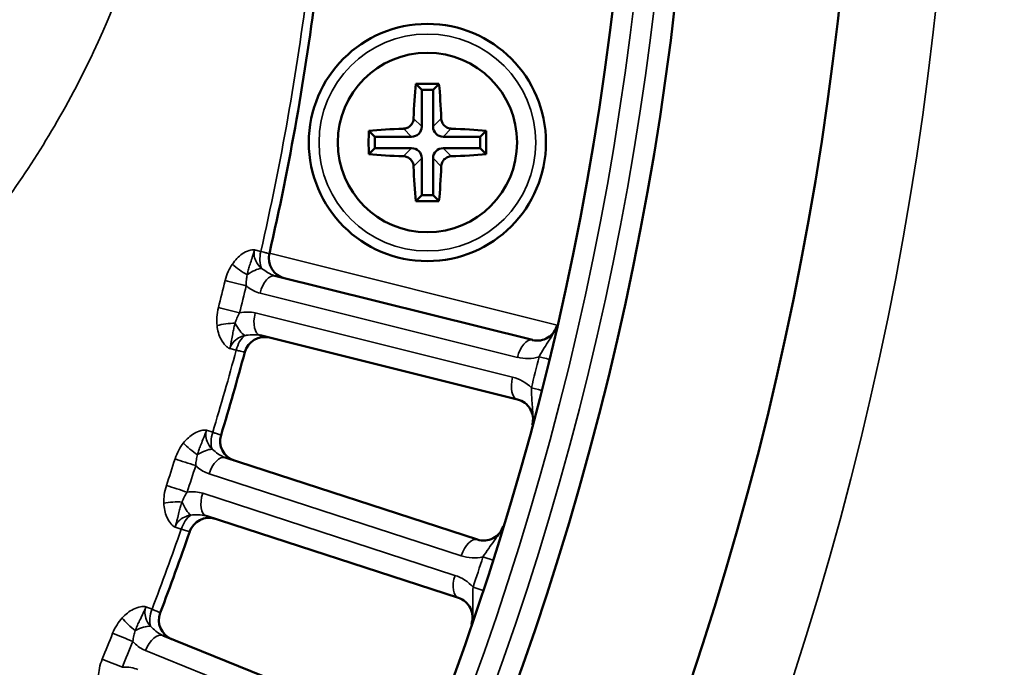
# Model space of a CAD drawing. Header units: inches. Extents: x 0 to 93.5, y 0 to 66.1.
# Tile 41 of 256: x 35.8 to 37.7, y 35.3 to 36.5. Entities that reach past the tile are written whole.
import ezdxf

# ---------------------------------------------------------------- set-up
doc = ezdxf.new("R2010")
doc.units = ezdxf.units.IN
doc.header["$LTSCALE"] = 4
doc.header["$MEASUREMENT"] = 0
for name, color, linetype, lineweight in [('Dimension (ANSI)', 7, 'Continuous', 25), ('Visible (ANSI)', 7, 'Continuous', 50), ('Visible Narrow (ANSI)', 7, 'Continuous', 35)]:
    doc.layers.add(name, color=color, linetype=linetype, lineweight=lineweight)
doc.styles.add('Note Text (ANSI)', font='arial.ttf')
doc.dimstyles.new('Default (ANSI)', dxfattribs={"dimscale": 4, "dimtxt": 0.24, "dimasz": 0.098425, "dimexe": 0.125, "dimexo": 0.0625, "dimgap": 0.031496, "dimtad": 0, "dimtih": 1, "dimtoh": 1, "dimrnd": 1e-08, "dimzin": 4, "dimdsep": 46, "dimtxsty": 'Note Text (ANSI)', "dimcen": 0.09, "dimdle": 0.393701, "dimclrd": 256, "dimclre": 256, "dimclrt": 256, "dimadec": 0, "dimazin": 1, "dimtfac": 0.5, "dimtofl": 0, "dimtmove": 0, "dimatfit": 3, "dimfxl": 1, "dimtolj": 1, "dimtzin": 4, "dimlwd": -1, "dimlwe": -1, "dimarcsym": 0})

# ---------------------------------------------------------------- blocks, each defined once
blk = doc.blocks.new('*D15')
at = {"layer": 'Defpoints', "color": 0, "transparency": 16777216}
for p in [(20.917, 37.0205), (41.4682, 37.0205), (41.4682, 20.4817)]:
    blk.add_point(p, dxfattribs=at)
at = {"layer": 'Dimension (ANSI)', "transparency": 16777216}
for p, q in [((20.917, 36.7705), (20.917, 19.9817)), ((41.4682, 36.7705), (41.4682, 19.9817)), ((21.3107, 20.4817), (41.0745, 20.4817))]:
    blk.add_line(p, q, dxfattribs=at)
for points in [[(21.3107, 20.5473), (21.3107, 20.4161), (20.917, 20.4817)], [(41.0745, 20.5473), (41.0745, 20.4161), (41.4682, 20.4817)]]:
    blk.add_solid(points, dxfattribs=at)
at = {"layer": 'Dimension (ANSI)', "transparency": 16777216, "insert": (29.5611, 21.588), "char_height": 0.96, "attachment_point": 1, "style": 'Note Text (ANSI)'}
blk.add_mtext('\\A1;20.55', dxfattribs=at)

msp = doc.modelspace()

# ---------------------------------------------------------------- linework, layer by layer
at = {"layer": 'Visible (ANSI)'}
for p, q in [((36.5208, 36.3868), (36.5322, 36.3755)), ((36.5655, 36.3868), (36.5541, 36.3755)), ((36.5322, 36.3755), (36.5322, 36.3044)), ((36.5541, 36.3755), (36.5322, 36.3755)), ((36.5541, 36.3044), (36.5541, 36.3755)), ((36.4302, 36.2963), (36.4416, 36.2849)), ((36.656, 36.2963), (36.6446, 36.2849)), ((36.5127, 36.2849), (36.4416, 36.2849)), ((36.4416, 36.2849), (36.4416, 36.263)), ((36.6446, 36.2849), (36.5736, 36.2849)), ((36.6446, 36.263), (36.6446, 36.2849)), ((36.4302, 36.2516), (36.4416, 36.263)), ((36.4416, 36.263), (36.5127, 36.263)), ((36.5736, 36.263), (36.6446, 36.263)), ((36.656, 36.2516), (36.6446, 36.263)), ((36.5322, 36.2435), (36.5322, 36.1724)), ((36.5541, 36.1724), (36.5541, 36.2435)), ((36.5208, 36.161), (36.5322, 36.1724)), ((36.5322, 36.1724), (36.5541, 36.1724)), ((36.5655, 36.161), (36.5541, 36.1724)), ((36.7452, 35.8938), (36.2496, 36.0174)), ((36.221, 35.9028), (36.7166, 35.7792)), ((36.6393, 35.5097), (36.1536, 35.6676)), ((36.1171, 35.5552), (36.6028, 35.3974)), ((36.5069, 35.134), (36.0334, 35.3253))]:
    msp.add_line(p, q, dxfattribs=at)
for centre, radius in [((31.1926, 37.2174), 8.189), ((31.1926, 37.2174), 6.1811), ((31.1926, 37.2174), 5.8661), ((31.1926, 37.2174), 5.748), ((36.5431, 36.2739), 0.2283), ((36.5431, 36.2739), 0.1727)]:
    msp.add_circle(centre, radius, dxfattribs=at)
for centre, radius, start, end in [((31.1926, 37.2174), 5.1772, 347.0811, 352.9189), ((36.2771, 36.0511), 0.0394, 167.0811, 256), ((36.7547, 35.932), 0.0394, 256, 346.9879), ((36.2295, 35.8601), 0.0394, 76, 164.9189), ((31.1926, 37.2174), 5.1772, 343.0811, 344.9189), ((36.7071, 35.741), 0.0394, 345.0121, 76), ((36.1834, 35.6993), 0.0394, 163.0811, 252), ((36.1225, 35.5121), 0.0394, 72, 160.9189), ((36.6515, 35.5472), 0.0394, 252, 342.5656), ((31.1926, 37.2174), 5.1772, 339.0811, 340.9189), ((36.5906, 35.36), 0.0394, 341.0121, 72), ((36.0653, 35.3548), 0.0394, 159.0811, 248)]:
    msp.add_arc(centre, radius, start, end, dxfattribs=at)
for centre, major_axis, ratio, start_param, end_param in [((36.5432, 36.2739), (0, -0.1969), 0.139173, 4.101638, 4.476393), ((36.5431, 36.3626), (-0.1753, 0), 0.139173, 4.584604, 4.840174), ((36.543, 36.2739), (0, 0.1969), 0.139173, 4.948385, 5.32314), ((36.4544, 36.2739), (0, -0.1753), 0.139173, 4.584604, 4.840174), ((36.5431, 36.2738), (-0.1969, 0), 0.139173, 4.948385, 5.32314), ((36.5123, 36.3048), (0.0142, -0.0142), 0.980815, 5.507472, 7.058898), ((36.574, 36.3048), (-0.0142, -0.0142), 0.980815, 5.507472, 7.058898), ((36.5431, 36.2738), (-0.1969, 0), 0.139173, 4.101638, 4.476393), ((36.6318, 36.2739), (0, 0.1753), 0.139173, 4.584604, 4.840174), ((36.5431, 36.274), (0.1969, 0), 0.139173, 4.101638, 4.476393), ((36.5123, 36.2431), (0.0142, 0.0142), 0.980815, 5.507472, 7.058898), ((36.574, 36.2431), (-0.0142, 0.0142), 0.980815, 5.507472, 7.058898), ((36.5431, 36.274), (0.1969, 0), 0.139173, 4.948385, 5.32314), ((36.5432, 36.2739), (0, -0.1969), 0.139173, 4.948385, 5.32314), ((36.543, 36.2739), (0, 0.1969), 0.139173, 4.101638, 4.476393), ((36.5431, 36.1852), (0.1753, 0), 0.139173, 4.584604, 4.840174)]:
    msp.add_ellipse(centre, major_axis=major_axis, ratio=ratio, start_param=start_param, end_param=end_param, dxfattribs=at)
for points in [[(36.5166, 36.32), (36.5165, 36.3176), (36.516, 36.3151), (36.5139, 36.3104), (36.5124, 36.3082), (36.5106, 36.3064), (36.5089, 36.3047), (36.5067, 36.3031), (36.502, 36.3011), (36.4995, 36.3006), (36.4971, 36.3005)], [(36.5892, 36.3005), (36.5868, 36.3006), (36.5843, 36.3011), (36.5796, 36.3031), (36.5774, 36.3047), (36.5756, 36.3064), (36.5739, 36.3082), (36.5723, 36.3104), (36.5703, 36.3151), (36.5697, 36.3176), (36.5697, 36.32)], [(36.4971, 36.2474), (36.4995, 36.2473), (36.502, 36.2468), (36.5067, 36.2447), (36.5089, 36.2432), (36.5106, 36.2415), (36.5124, 36.2397), (36.5139, 36.2375), (36.516, 36.2328), (36.5165, 36.2303), (36.5166, 36.2279)], [(36.5697, 36.2279), (36.5697, 36.2303), (36.5703, 36.2328), (36.5723, 36.2375), (36.5739, 36.2397), (36.5756, 36.2415), (36.5774, 36.2432), (36.5796, 36.2447), (36.5843, 36.2468), (36.5868, 36.2473), (36.5892, 36.2474)]]:
    msp.add_open_spline(points, degree=3, knots=[-0.0372591, -0.0372591, -0.0372591, -0.0372591, -0.01882443, -0.01882443, 0, 0, 0, 0.01882443, 0.01882443, 0.0372591, 0.0372591, 0.0372591, 0.0372591], dxfattribs=at)
at = {"layer": 'Visible Narrow (ANSI)'}
for p, q in [((36.5322, 36.3044), (36.5166, 36.32)), ((36.5697, 36.32), (36.5541, 36.3044)), ((36.4971, 36.3005), (36.5127, 36.2849)), ((36.5736, 36.2849), (36.5892, 36.3005)), ((36.5127, 36.263), (36.4971, 36.2474)), ((36.5892, 36.2474), (36.5736, 36.263)), ((36.5166, 36.2279), (36.5322, 36.2435)), ((36.5541, 36.2435), (36.5697, 36.2279)), ((36.2101, 36.0674), (36.2224, 36.0643)), ((36.7929, 35.9225), (36.2389, 36.0606)), ((36.221, 35.984), (36.7165, 35.8604)), ((36.707, 35.8222), (36.2114, 35.9458)), ((36.1749, 35.8741), (36.1627, 35.8772)), ((36.1177, 35.7202), (36.1297, 35.7163)), ((36.1227, 35.6362), (36.6084, 35.4784)), ((36.5962, 35.4409), (36.1105, 35.5988)), ((36.0691, 35.5299), (36.0571, 35.5338)), ((36.0012, 35.3803), (36.0129, 35.3755)), ((36.0004, 35.2961), (36.4739, 35.1048))]:
    msp.add_line(p, q, dxfattribs=at)
for centre, radius in [((31.1926, 37.2174), 6.3662), ((31.1926, 37.2174), 5.8268), ((31.1926, 37.2174), 5.7874), ((36.5431, 36.2739), 0.2087)]:
    msp.add_circle(centre, radius, dxfattribs=at)
for centre, radius, start, end in [((31.1926, 37.2174), 5.1602, 347.0882, 352.9118), ((31.1926, 37.2174), 5.1602, 343.0882, 344.9118), ((36.7356, 35.9368), 0.0787, 256, 286.6458), ((31.2117, 37.2126), 5.7087, 345.6921, 346.3079), ((36.688, 35.7458), 0.0787, 45.3542, 76), ((31.1926, 37.2174), 5.1602, 339.0882, 340.9118), ((36.6327, 35.5533), 0.0787, 252, 282.6458), ((31.2113, 37.2113), 5.7087, 341.6921, 342.3079), ((36.5719, 35.366), 0.0787, 41.3542, 72)]:
    msp.add_arc(centre, radius, start, end, dxfattribs=at)
for centre, major_axis, ratio, start_param, end_param in [((36.2442, 36.0593), (0.0095, 0.0382), 0.5698, 1.581619, 2.512357), ((36.1892, 36.0346), (0.0325, -0.0222), 0.23794, 4.157155, 5.087893), ((36.2032, 36.0039), (0.0307, 0.0246), 0.417627, 0.561295, 1.465687), ((29.2893, 37.6919), (-1.9744, -7.9187), 0.866025, 1.567514, 1.574079), ((36.1752, 36.0028), (-0.0382, 0.0094), 0.001641, 0.971686, 2.094393), ((36.2401, 35.9792), (0.0095, 0.0382), 0.5, 0, 1.570796), ((29.3002, 37.6892), (1.9829, 7.9532), 0.866025, 4.709107, 4.715671), ((36.1622, 35.9506), (0.0382, -0.0096), 0.001641, 1.0472, 2.169907), ((36.2305, 35.941), (-0.0095, -0.0382), 0.5, 4.712389, 6.283185), ((36.1596, 35.916), (-0.0391, -0.0043), 0.23794, 4.336885, 5.267623), ((36.1864, 35.9365), (-0.0155, 0.0362), 0.417627, 1.675906, 2.580298), ((36.1966, 35.8683), (0.0095, 0.0382), 0.5698, 0.629236, 1.559974), ((36.7356, 35.8556), (0.0095, 0.0382), 0.5, 0, 1.570796), ((36.739, 35.8661), (0.0383, -0.0093), 0.003103, 5.235979, 6.283185), ((36.7261, 35.8174), (-0.0095, -0.0382), 0.5, 4.712389, 6.283185), ((36.7242, 35.8066), (0.0381, -0.0097), 0.003103, 0, 1.047206), ((36.1511, 35.7097), (0.0122, 0.0374), 0.5698, 1.581619, 2.512357), ((36.0945, 35.6889), (0.0309, -0.0244), 0.23794, 4.157155, 5.087893), ((36.1064, 35.6574), (0.0323, 0.0224), 0.417627, 0.561295, 1.465687), ((29.3271, 37.8235), (-2.5219, -7.7617), 0.866025, 1.567514, 1.574079), ((36.0783, 35.6582), (-0.0375, 0.0121), 0.001641, 0.971686, 2.094393), ((36.1414, 35.6301), (0.0122, 0.0374), 0.5, 0, 1.570796), ((29.3377, 37.8201), (2.5329, 7.7955), 0.866025, 4.709107, 4.715671), ((36.0617, 35.607), (0.0374, -0.0123), 0.001641, 1.0472, 2.169907), ((36.1292, 35.5927), (-0.0122, -0.0374), 0.5, 4.712389, 6.283185), ((36.0567, 35.5727), (-0.0393, -0.0016), 0.23794, 4.336885, 5.267623), ((36.0849, 35.5912), (-0.013, 0.0372), 0.417627, 1.675906, 2.580298), ((36.0903, 35.5225), (0.0122, 0.0374), 0.5698, 0.629236, 1.559974), ((36.6271, 35.4723), (0.0122, 0.0374), 0.5, 0, 1.570796), ((36.6313, 35.4825), (0.0375, -0.012), 0.003103, 5.235979, 6.283185), ((36.615, 35.4348), (-0.0122, -0.0374), 0.5, 4.712389, 6.283185), ((36.6123, 35.4242), (0.0374, -0.0124), 0.003103, 0, 1.047206), ((36.0339, 35.3675), (0.0147, 0.0365), 0.5698, 1.581619, 2.512357), ((35.9759, 35.3507), (0.0291, -0.0265), 0.23794, 4.157155, 5.087893), ((35.9856, 35.3184), (0.0338, 0.0201), 0.417627, 0.561295, 1.465687), ((29.3739, 37.9522), (-3.0572, -7.5669), 0.866025, 1.567514, 1.574079), ((35.9576, 35.3212), (-0.0365, 0.0146), 0.001641, 0.971686, 2.094393), ((36.0186, 35.2888), (0.0147, 0.0365), 0.5, 0, 1.570796), ((29.3842, 37.948), (3.0705, 7.5998), 0.866025, 4.709107, 4.715671), ((35.9375, 35.2713), (0.0365, -0.0149), 0.001641, 1.0472, 2.169907)]:
    msp.add_ellipse(centre, major_axis=major_axis, ratio=ratio, start_param=start_param, end_param=end_param, dxfattribs=at)
for points, knots in [([(36.0725, 37.2174), (36.0725, 37.2808), (36.0691, 37.3446), (36.0463, 37.5588), (36.0107, 37.7079), (35.9047, 37.9921), (35.8318, 38.1301), (35.709, 38.3054), (35.6716, 38.3535), (35.557, 38.4866), (35.4733, 38.567), (35.2935, 38.7101), (35.1974, 38.7728), (34.9865, 38.8848), (34.8688, 38.9327), (34.6586, 38.9943), (34.5677, 39.0137), (34.4071, 39.0357), (34.3377, 39.0414), (34.1976, 39.0448), (34.1271, 39.0426), (33.9489, 39.0268), (33.8413, 39.0078), (33.6949, 38.9684), (33.6537, 38.9558), (33.5212, 38.9101), (33.4308, 38.8708), (33.2565, 38.7777), (33.1726, 38.7239), (33.054, 38.6334), (33.0157, 38.6017), (32.9011, 38.4986), (32.8284, 38.421), (32.684, 38.237), (32.6155, 38.1279), (32.4994, 37.8904), (32.4523, 37.7586), (32.4038, 37.548), (32.3914, 37.4718), (32.377, 37.3264), (32.3741, 37.2564), (32.3765, 37.1164), (32.3818, 37.0463), (32.4097, 36.8384), (32.4441, 36.703), (32.5261, 36.4881), (32.5646, 36.4062), (32.634, 36.2829), (32.6613, 36.239), (32.7579, 36.0972), (32.8357, 36.0043), (32.9866, 35.8563), (33.0564, 35.7974), (33.2211, 35.678), (33.3191, 35.6199), (33.5232, 35.5229), (33.6292, 35.484), (33.9112, 35.4082), (34.094, 35.3867), (34.3372, 35.3936), (34.3994, 35.3985), (34.5878, 35.4228), (34.7142, 35.4525), (34.9587, 35.5376), (35.0769, 35.5931), (35.3347, 35.7489), (35.4726, 35.8607), (35.6398, 36.0424), (35.6847, 36.0973), (35.7923, 36.2454), (35.851, 36.3441), (35.949, 36.552), (35.9882, 36.6611), (36.0534, 36.9167), (36.0725, 37.0677), (36.0725, 37.2174)], [-26.926309, -26.926309, -26.926309, -26.926309, -26.494089, -26.494089, -25.467775, -25.467775, -24.407084, -24.407084, -23.982799, -23.982799, -23.171449, -23.171449, -22.360095, -22.360095, -21.454886, -21.454886, -20.789083, -20.789083, -20.283515, -20.283515, -19.777948, -19.777948, -19.000151, -19.000151, -18.69136, -18.69136, -17.993567, -17.993567, -17.29577, -17.29577, -16.946334, -16.946334, -16.212096, -16.212096, -15.333866, -15.333866, -14.391156, -14.391156, -13.868952, -13.868952, -13.394822, -13.394822, -12.920687, -12.920687, -11.971416, -11.971416, -11.357277, -11.357277, -11.001267, -11.001267, -10.167251, -10.167251, -9.529769, -9.529769, -8.728739, -8.728739, -7.927704, -7.927704, -6.625344, -6.625344, -6.174824, -6.174824, -5.247745, -5.247745, -4.320661, -4.320661, -3.087366, -3.087366, -2.592823, -2.592823, -1.806376, -1.806376, -1.019924, -1.019924, 0, 0, 0, 0]), ([(35.7959, 37.2174), (35.7959, 37.0884), (35.78, 36.9584), (35.7255, 36.7374), (35.6926, 36.6428), (35.6101, 36.4617), (35.5605, 36.3754), (35.4691, 36.245), (35.4309, 36.1965), (35.2881, 36.0352), (35.1695, 35.9348), (34.9457, 35.7929), (34.8426, 35.7416), (34.6281, 35.6615), (34.5166, 35.6327), (34.3497, 35.6075), (34.2944, 35.6019), (34.0779, 35.5912), (33.9143, 35.607), (33.6606, 35.6701), (33.565, 35.7033), (33.3804, 35.7872), (33.2915, 35.8381), (33.142, 35.9432), (33.0785, 35.9953), (32.941, 36.1269), (32.87, 36.2097), (32.7818, 36.3367), (32.7569, 36.376), (32.6934, 36.4866), (32.6582, 36.5602), (32.5831, 36.7535), (32.5516, 36.8756), (32.526, 37.0631), (32.5212, 37.1263), (32.519, 37.2526), (32.5216, 37.3157), (32.5348, 37.4469), (32.5462, 37.5155), (32.5906, 37.7053), (32.6337, 37.824), (32.74, 38.0373), (32.8026, 38.1351), (32.9344, 38.2995), (33.0007, 38.3685), (33.1049, 38.4599), (33.1398, 38.488), (33.2475, 38.5678), (33.3236, 38.615), (33.4815, 38.6961), (33.5632, 38.7299), (33.6826, 38.7687), (33.7197, 38.7794), (33.8514, 38.8121), (33.9479, 38.8273), (34.1073, 38.8381), (34.1702, 38.8388), (34.2948, 38.833), (34.3565, 38.8267), (34.4988, 38.804), (34.579, 38.785), (34.7639, 38.7263), (34.8669, 38.6817), (35.0504, 38.579), (35.1336, 38.5221), (35.2886, 38.3934), (35.3602, 38.3217), (35.4579, 38.2039), (35.4898, 38.1615), (35.594, 38.0074), (35.6553, 37.887), (35.7444, 37.6404), (35.774, 37.5116), (35.7931, 37.3269), (35.7959, 37.272), (35.7959, 37.2174)], [0, 0, 0, 0, 1.019924, 1.019924, 1.806376, 1.806376, 2.592823, 2.592823, 3.087366, 3.087366, 4.320661, 4.320661, 5.247745, 5.247745, 6.174824, 6.174824, 6.625344, 6.625344, 7.927704, 7.927704, 8.728739, 8.728739, 9.529769, 9.529769, 10.167251, 10.167251, 11.001267, 11.001267, 11.357277, 11.357277, 11.971416, 11.971416, 12.920687, 12.920687, 13.394822, 13.394822, 13.868952, 13.868952, 14.391156, 14.391156, 15.333866, 15.333866, 16.212096, 16.212096, 16.946334, 16.946334, 17.29577, 17.29577, 17.993567, 17.993567, 18.69136, 18.69136, 19.000151, 19.000151, 19.777948, 19.777948, 20.283515, 20.283515, 20.789083, 20.789083, 21.454886, 21.454886, 22.360095, 22.360095, 23.171449, 23.171449, 23.982799, 23.982799, 24.407084, 24.407084, 25.467775, 25.467775, 26.494089, 26.494089, 26.926309, 26.926309, 26.926309, 26.926309]), ([(36.2101, 36.0674), (36.2101, 36.0674), (36.2101, 36.0674), (36.2101, 36.0674), (36.2101, 36.0674), (36.2101, 36.0674), (36.2101, 36.0674), (36.2101, 36.0674), (36.21, 36.0674), (36.21, 36.0674), (36.2099, 36.0674), (36.2096, 36.0675), (36.2094, 36.0675), (36.2086, 36.0675), (36.2081, 36.0675), (36.2067, 36.0675), (36.2058, 36.0674), (36.2032, 36.067), (36.2015, 36.0666), (36.1952, 36.0646), (36.1908, 36.0623), (36.1866, 36.0594), (36.183, 36.0569), (36.1796, 36.0539), (36.1732, 36.0473), (36.1702, 36.0436), (36.1675, 36.0397)], [-0.148382, -0.148382, -0.148382, -0.148382, -0.1483603, -0.1483603, -0.1483387, -0.1483387, -0.1482955, -0.1482955, -0.1481357, -0.1481357, -0.1475775, -0.1475775, -0.1455443, -0.1455443, -0.14047, -0.14047, -0.132558, -0.132558, -0.116734, -0.116734, -0.074191, -0.074191, -0.074191, -0.0370955, -0.0370955, 0, 0, 0, 0]), ([(36.1962, 36.0193), (36.1967, 36.0222), (36.1974, 36.0251), (36.199, 36.031), (36.1999, 36.034), (36.2008, 36.0371), (36.202, 36.0407), (36.2032, 36.0443), (36.2052, 36.0505), (36.2058, 36.0524), (36.2069, 36.0557), (36.2072, 36.0569), (36.208, 36.0595), (36.2083, 36.0605), (36.2089, 36.0628), (36.2091, 36.0634), (36.2095, 36.065), (36.2096, 36.0653), (36.2098, 36.0661), (36.2098, 36.0663), (36.2099, 36.0666), (36.2099, 36.0667), (36.21, 36.0669), (36.21, 36.0669), (36.21, 36.0671), (36.21, 36.0671), (36.2101, 36.0674)], [0, 0, 0, 0, 0.0370955, 0.0370955, 0.074191, 0.074191, 0.074191, 0.116734, 0.116734, 0.132558, 0.132558, 0.14047, 0.14047, 0.1455443, 0.1455443, 0.1475775, 0.1475775, 0.1481357, 0.1481357, 0.1482955, 0.1482955, 0.1483387, 0.1483387, 0.1483603, 0.1483603, 0.148382, 0.148382, 0.148382, 0.148382]), ([(36.2237, 36.0316), (36.2191, 36.0358), (36.2153, 36.0408), (36.2109, 36.05), (36.2097, 36.0542), (36.2092, 36.0613), (36.2094, 36.0641), (36.21, 36.0669), (36.21, 36.0671), (36.2101, 36.0672), (36.2101, 36.0674)], [-0.3754444, -0.3754444, -0.3754444, -0.3754444, -0.2931737, -0.2931737, -0.2307832, -0.2307832, -0.1877222, -0.1877222, -0.1877222, -0.185442, -0.185442, -0.185442, -0.185442]), ([(36.2387, 36.0599), (36.2387, 36.0599), (36.2374, 36.0603), (36.233, 36.0614), (36.2308, 36.0621), (36.2263, 36.0633), (36.2244, 36.0638), (36.2224, 36.0643)], [0, 0, 0, 0, 0.0913704, 0.0913704, 0.1533035, 0.1533035, 0.1920117, 0.1920117, 0.1920117, 0.1920117]), ([(36.1675, 36.0397), (36.1645, 36.0353), (36.1619, 36.0305), (36.1571, 36.02), (36.1551, 36.0141), (36.1536, 36.0081)], [-0.08937438, -0.08937438, -0.08937438, -0.08937438, -0.04730953, -0.04730953, 0, 0, 0, 0]), ([(36.2496, 36.0174), (36.2448, 36.0186), (36.2401, 36.0208), (36.2317, 36.026), (36.2281, 36.0285), (36.2237, 36.0316)], [-0.1296633, -0.1296633, -0.1296633, -0.1296633, -0.053265, -0.053265, 0, 0, 0, 0]), ([(36.1943, 35.9981), (36.1942, 36.0018), (36.1943, 36.0056), (36.195, 36.0127), (36.1955, 36.0161), (36.1962, 36.0193)], [0, 0, 0, 0, 0.04730953, 0.04730953, 0.08937438, 0.08937438, 0.08937438, 0.08937438]), ([(36.1943, 35.9981), (36.1953, 35.9972), (36.1964, 35.9963), (36.2045, 35.9901), (36.2125, 35.9861), (36.221, 35.984)], [0.04155794, 0.04155794, 0.04155794, 0.04155794, 0.05326495, 0.05326495, 0.12966332, 0.12966332, 0.12966332, 0.12966332]), ([(36.1406, 35.9561), (36.1391, 35.9501), (36.1382, 35.9439), (36.1374, 35.9324), (36.1375, 35.9269), (36.1381, 35.9216)], [-0.08937438, -0.08937438, -0.08937438, -0.08937438, -0.04206682, -0.04206682, 0, 0, 0, 0]), ([(36.173, 35.9262), (36.1738, 35.9294), (36.175, 35.9326), (36.1777, 35.9392), (36.1794, 35.9426), (36.1813, 35.9458)], [0, 0, 0, 0, 0.04206682, 0.04206682, 0.08937438, 0.08937438, 0.08937438, 0.08937438]), ([(36.2114, 35.9458), (36.2069, 35.9469), (36.2023, 35.9475), (36.1921, 35.9477), (36.1866, 35.9471), (36.1813, 35.9458)], [0, 0, 0, 0, 0.04082497, 0.04082497, 0.08802318, 0.08802318, 0.08802318, 0.08802318]), ([(36.1381, 35.9216), (36.1386, 35.9169), (36.1395, 35.9123), (36.142, 35.9034), (36.1437, 35.8992), (36.1457, 35.8953), (36.148, 35.8908), (36.1509, 35.8866), (36.1555, 35.8819), (36.1568, 35.8808), (36.1589, 35.8792), (36.1596, 35.8787), (36.1608, 35.878), (36.1613, 35.8777), (36.162, 35.8774), (36.1622, 35.8774), (36.1625, 35.8773), (36.1625, 35.8772), (36.1626, 35.8772), (36.1626, 35.8772), (36.1627, 35.8772), (36.1627, 35.8772), (36.1627, 35.8772), (36.1627, 35.8772), (36.1627, 35.8772), (36.1627, 35.8772), (36.1627, 35.8772)], [-0.1483747, -0.1483747, -0.1483747, -0.1483747, -0.1112792, -0.1112792, -0.0741838, -0.0741838, -0.0741838, -0.0316407, -0.0316407, -0.0158167, -0.0158167, -0.0079048, -0.0079048, -0.0028305, -0.0028305, -0.0007972, -0.0007972, -0.0002391, -0.0002391, -0.0000793, -0.0000793, -0.000036, -0.000036, -0.0000144, -0.0000144, 0.0000072, 0.0000072, 0.0000072, 0.0000072]), ([(36.1627, 35.8772), (36.1628, 35.8775), (36.1628, 35.8775), (36.1628, 35.8776), (36.1628, 35.8777), (36.1628, 35.8779), (36.1629, 35.8779), (36.163, 35.8783), (36.163, 35.8785), (36.1632, 35.8793), (36.1633, 35.8796), (36.1636, 35.8811), (36.1638, 35.8818), (36.1643, 35.8841), (36.1645, 35.8852), (36.1651, 35.8878), (36.1653, 35.889), (36.166, 35.8925), (36.1663, 35.8944), (36.1674, 35.9008), (36.168, 35.9046), (36.1687, 35.9083), (36.1693, 35.9115), (36.1699, 35.9145), (36.1713, 35.9205), (36.1721, 35.9234), (36.173, 35.9262)], [-0.0000072, -0.0000072, -0.0000072, -0.0000072, 0.0000144, 0.0000144, 0.000036, 0.000036, 0.0000793, 0.0000793, 0.0002391, 0.0002391, 0.0007972, 0.0007972, 0.0028305, 0.0028305, 0.0079048, 0.0079048, 0.0158167, 0.0158167, 0.0316407, 0.0316407, 0.0741838, 0.0741838, 0.0741838, 0.1112792, 0.1112792, 0.1483747, 0.1483747, 0.1483747, 0.1483747]), ([(36.793, 35.9232), (36.793, 35.923), (36.7929, 35.9225), (36.7928, 35.9222), (36.7928, 35.9221), (36.7926, 35.9215), (36.7926, 35.9213), (36.7922, 35.9202), (36.7921, 35.9198), (36.7915, 35.9179), (36.7911, 35.9171), (36.7903, 35.9152), (36.7899, 35.9143), (36.788, 35.9104), (36.7867, 35.9082), (36.7826, 35.9013), (36.7799, 35.8973), (36.7742, 35.8883), (36.7711, 35.8833), (36.7647, 35.8727), (36.7613, 35.8669), (36.7581, 35.8614)], [-0.0000173, -0.0000173, -0.0000173, -0.0000173, 0.0000144, 0.0000144, 0.0000945, 0.0000945, 0.0003984, 0.0003984, 0.0015428, 0.0015428, 0.0053198, 0.0053198, 0.010657, 0.010657, 0.0315035, 0.0315035, 0.0812568, 0.0812568, 0.1459688, 0.1459688, 0.2230816, 0.2230816, 0.2230816, 0.2230816]), ([(36.1627, 35.8772), (36.1641, 35.8825), (36.167, 35.8874), (36.1744, 35.8946), (36.1783, 35.8973), (36.1855, 35.9006), (36.1885, 35.9016), (36.1915, 35.9024)], [-1.5053419, -1.5053419, -1.5053419, -1.5053419, -1.4223031, -1.4223031, -1.3564794, -1.3564794, -1.3153396, -1.3153396, -1.3153396, -1.3153396]), ([(36.1915, 35.9024), (36.1938, 35.9027), (36.196, 35.903), (36.2036, 35.9039), (36.2084, 35.9042), (36.2158, 35.9038), (36.2185, 35.9034), (36.221, 35.9028)], [-0.129604, -0.129604, -0.129604, -0.129604, -0.1061449, -0.1061449, -0.040825, -0.040825, 0, 0, 0, 0]), ([(36.1749, 35.8741), (36.1781, 35.8734), (36.181, 35.8728), (36.1871, 35.8713), (36.1897, 35.8708), (36.1912, 35.8704), (36.1915, 35.8704), (36.1915, 35.8704)], [0, 0, 0, 0, 0.060011, 0.060011, 0.1560285, 0.1560285, 0.1920118, 0.1920118, 0.1920118, 0.1920118]), ([(36.7433, 35.8018), (36.7434, 35.7972), (36.7436, 35.7923), (36.7441, 35.7826), (36.7443, 35.7778), (36.7447, 35.7728), (36.745, 35.7678), (36.7454, 35.7628), (36.746, 35.7548), (36.7462, 35.7523), (36.7465, 35.747), (36.7466, 35.7445), (36.7465, 35.7402), (36.7464, 35.7392), (36.7463, 35.7371), (36.7462, 35.7362), (36.7458, 35.7343), (36.7458, 35.7338), (36.7455, 35.7327), (36.7455, 35.7325), (36.7454, 35.732), (36.7453, 35.7319), (36.7453, 35.7317), (36.7452, 35.7314), (36.7451, 35.7309)], [0, 0, 0, 0, 0.0566386, 0.0566386, 0.1115465, 0.1115465, 0.1115465, 0.1664545, 0.1664545, 0.1915781, 0.1915781, 0.2124246, 0.2124246, 0.2177588, 0.2177588, 0.2215388, 0.2215388, 0.2226832, 0.2226832, 0.2229871, 0.2229871, 0.2230401, 0.2230401, 0.223093, 0.223093, 0.223093, 0.223093]), ([(36.1177, 35.7202), (36.1177, 35.7202), (36.1177, 35.7202), (36.1176, 35.7202), (36.1176, 35.7202), (36.1176, 35.7202), (36.1176, 35.7202), (36.1176, 35.7202), (36.1176, 35.7202), (36.1175, 35.7202), (36.1175, 35.7202), (36.1172, 35.7203), (36.117, 35.7203), (36.1162, 35.7204), (36.1157, 35.7205), (36.1143, 35.7205), (36.1134, 35.7205), (36.1108, 35.7203), (36.109, 35.72), (36.1026, 35.7184), (36.098, 35.7164), (36.0937, 35.7138), (36.0899, 35.7116), (36.0863, 35.7089), (36.0794, 35.7027), (36.0762, 35.6993), (36.0733, 35.6956)], [-0.148382, -0.148382, -0.148382, -0.148382, -0.1483603, -0.1483603, -0.1483387, -0.1483387, -0.1482955, -0.1482955, -0.1481357, -0.1481357, -0.1475775, -0.1475775, -0.1455443, -0.1455443, -0.14047, -0.14047, -0.132558, -0.132558, -0.1167341, -0.1167341, -0.074191, -0.074191, -0.074191, -0.0370955, -0.0370955, 0, 0, 0, 0]), ([(36.1004, 35.6732), (36.1012, 35.676), (36.1021, 35.6789), (36.104, 35.6847), (36.1051, 35.6876), (36.1063, 35.6906), (36.1077, 35.6941), (36.1092, 35.6977), (36.1116, 35.7037), (36.1123, 35.7055), (36.1136, 35.7088), (36.1141, 35.71), (36.115, 35.7124), (36.1154, 35.7135), (36.1162, 35.7157), (36.1164, 35.7163), (36.1169, 35.7178), (36.117, 35.7182), (36.1173, 35.7189), (36.1173, 35.7191), (36.1174, 35.7195), (36.1175, 35.7195), (36.1175, 35.7197), (36.1175, 35.7198), (36.1176, 35.7199), (36.1176, 35.7199), (36.1177, 35.7202)], [0, 0, 0, 0, 0.0370955, 0.0370955, 0.074191, 0.074191, 0.074191, 0.1167341, 0.1167341, 0.132558, 0.132558, 0.14047, 0.14047, 0.1455443, 0.1455443, 0.1475775, 0.1475775, 0.1481357, 0.1481357, 0.1482955, 0.1482955, 0.1483387, 0.1483387, 0.1483603, 0.1483603, 0.148382, 0.148382, 0.148382, 0.148382]), ([(36.1287, 35.6836), (36.1244, 35.6881), (36.121, 35.6933), (36.1172, 35.7028), (36.1164, 35.7071), (36.1163, 35.7142), (36.1167, 35.717), (36.1175, 35.7197), (36.1176, 35.7199), (36.1176, 35.72), (36.1177, 35.7202)], [-0.3754675, -0.3754675, -0.3754675, -0.3754675, -0.2931955, -0.2931955, -0.2307947, -0.2307947, -0.1877338, -0.1877338, -0.1877338, -0.1854652, -0.1854652, -0.1854652, -0.1854652]), ([(36.1457, 35.7107), (36.1457, 35.7107), (36.1444, 35.7112), (36.1401, 35.7127), (36.1379, 35.7134), (36.1335, 35.7149), (36.1316, 35.7156), (36.1297, 35.7163)], [0, 0, 0, 0, 0.0913706, 0.0913706, 0.1533036, 0.1533036, 0.1920117, 0.1920117, 0.1920117, 0.1920117]), ([(36.0733, 35.6956), (36.07, 35.6914), (36.067, 35.6868), (36.0615, 35.6766), (36.0591, 35.6708), (36.0572, 35.665)], [-0.08937438, -0.08937438, -0.08937438, -0.08937438, -0.04730953, -0.04730953, 0, 0, 0, 0]), ([(36.1536, 35.6676), (36.1489, 35.6691), (36.1443, 35.6716), (36.1363, 35.6774), (36.1329, 35.6802), (36.1287, 35.6836)], [-0.1296633, -0.1296633, -0.1296633, -0.1296633, -0.053265, -0.053265, 0, 0, 0, 0]), ([(36.097, 35.6521), (36.0972, 35.6559), (36.0976, 35.6597), (36.0987, 35.6667), (36.0995, 35.67), (36.1004, 35.6732)], [0, 0, 0, 0, 0.04730953, 0.04730953, 0.08937438, 0.08937438, 0.08937438, 0.08937438]), ([(36.097, 35.6521), (36.098, 35.6512), (36.099, 35.6502), (36.1066, 35.6434), (36.1144, 35.6389), (36.1227, 35.6362)], [0.04155794, 0.04155794, 0.04155794, 0.04155794, 0.05326495, 0.05326495, 0.12966332, 0.12966332, 0.12966332, 0.12966332]), ([(36.0406, 35.614), (36.0387, 35.6081), (36.0373, 35.602), (36.0357, 35.5906), (36.0354, 35.5851), (36.0357, 35.5798)], [-0.08937438, -0.08937438, -0.08937438, -0.08937438, -0.04206682, -0.04206682, 0, 0, 0, 0]), ([(36.0708, 35.5819), (36.0719, 35.585), (36.0732, 35.5881), (36.0764, 35.5945), (36.0783, 35.5978), (36.0804, 35.6009)], [0, 0, 0, 0, 0.04206682, 0.04206682, 0.08937438, 0.08937438, 0.08937438, 0.08937438]), ([(36.1105, 35.5988), (36.1061, 35.6002), (36.1015, 35.6011), (36.0914, 35.602), (36.0859, 35.6018), (36.0804, 35.6009)], [0, 0, 0, 0, 0.04082497, 0.04082497, 0.08802318, 0.08802318, 0.08802318, 0.08802318]), ([(36.0357, 35.5798), (36.0358, 35.5751), (36.0364, 35.5704), (36.0383, 35.5614), (36.0397, 35.5571), (36.0414, 35.553), (36.0434, 35.5484), (36.046, 35.544), (36.0502, 35.539), (36.0515, 35.5377), (36.0534, 35.536), (36.0541, 35.5355), (36.0553, 35.5347), (36.0558, 35.5344), (36.0565, 35.5341), (36.0566, 35.534), (36.0569, 35.5338), (36.057, 35.5338), (36.057, 35.5338), (36.057, 35.5338), (36.0571, 35.5338), (36.0571, 35.5338), (36.0571, 35.5338), (36.0571, 35.5338), (36.0571, 35.5338), (36.0571, 35.5338), (36.0571, 35.5338)], [-0.1483747, -0.1483747, -0.1483747, -0.1483747, -0.1112792, -0.1112792, -0.0741838, -0.0741838, -0.0741838, -0.0316407, -0.0316407, -0.0158167, -0.0158167, -0.0079048, -0.0079048, -0.0028305, -0.0028305, -0.0007972, -0.0007972, -0.0002391, -0.0002391, -0.0000793, -0.0000793, -0.000036, -0.000036, -0.0000144, -0.0000144, 0.0000072, 0.0000072, 0.0000072, 0.0000072]), ([(36.0571, 35.5338), (36.0572, 35.534), (36.0572, 35.534), (36.0572, 35.5342), (36.0572, 35.5342), (36.0573, 35.5344), (36.0573, 35.5345), (36.0574, 35.5348), (36.0575, 35.535), (36.0577, 35.5358), (36.0579, 35.5361), (36.0583, 35.5376), (36.0585, 35.5383), (36.0592, 35.5405), (36.0595, 35.5416), (36.0602, 35.5441), (36.0605, 35.5454), (36.0614, 35.5488), (36.0619, 35.5506), (36.0634, 35.557), (36.0643, 35.5607), (36.0653, 35.5643), (36.0661, 35.5675), (36.0669, 35.5705), (36.0687, 35.5763), (36.0697, 35.5792), (36.0708, 35.5819)], [-0.0000072, -0.0000072, -0.0000072, -0.0000072, 0.0000144, 0.0000144, 0.000036, 0.000036, 0.0000793, 0.0000793, 0.0002391, 0.0002391, 0.0007972, 0.0007972, 0.0028305, 0.0028305, 0.0079048, 0.0079048, 0.0158167, 0.0158167, 0.0316407, 0.0316407, 0.0741838, 0.0741838, 0.0741838, 0.1112792, 0.1112792, 0.1483747, 0.1483747, 0.1483747, 0.1483747]), ([(36.0571, 35.5338), (36.0589, 35.539), (36.0621, 35.5436), (36.07, 35.5503), (36.0741, 35.5527), (36.0815, 35.5555), (36.0845, 35.5563), (36.0876, 35.5569)], [-1.5053411, -1.5053411, -1.5053411, -1.5053411, -1.4223042, -1.4223042, -1.3564793, -1.3564793, -1.3153388, -1.3153388, -1.3153388, -1.3153388]), ([(36.0876, 35.5569), (36.0899, 35.557), (36.0921, 35.5571), (36.0998, 35.5575), (36.1046, 35.5576), (36.1119, 35.5566), (36.1146, 35.556), (36.1171, 35.5552)], [-0.129604, -0.129604, -0.129604, -0.129604, -0.1061449, -0.1061449, -0.040825, -0.040825, 0, 0, 0, 0]), ([(36.689, 35.5354), (36.6889, 35.5351), (36.6889, 35.5348), (36.6888, 35.5347), (36.6888, 35.5346), (36.6886, 35.5341), (36.6885, 35.5338), (36.6881, 35.5328), (36.6879, 35.5323), (36.6872, 35.5305), (36.6868, 35.5297), (36.6858, 35.5279), (36.6854, 35.527), (36.6832, 35.5232), (36.6818, 35.5212), (36.6771, 35.5146), (36.6742, 35.5108), (36.6679, 35.5022), (36.6644, 35.4974), (36.6573, 35.4873), (36.6535, 35.4817), (36.65, 35.4764)], [0, 0, 0, 0, 0.0000415, 0.0000415, 0.0000945, 0.0000945, 0.0003984, 0.0003984, 0.0015428, 0.0015428, 0.0053228, 0.0053228, 0.010657, 0.010657, 0.0315035, 0.0315035, 0.0812568, 0.0812568, 0.1459688, 0.1459688, 0.2230816, 0.2230816, 0.2230816, 0.2230816]), ([(36.0691, 35.5299), (36.0722, 35.5289), (36.075, 35.5281), (36.0811, 35.5262), (36.0836, 35.5255), (36.0851, 35.525), (36.0853, 35.5249), (36.0853, 35.5249)], [0, 0, 0, 0, 0.060011, 0.060011, 0.1560285, 0.1560285, 0.1920118, 0.1920118, 0.1920118, 0.1920118]), ([(36.631, 35.4181), (36.6308, 35.4134), (36.6307, 35.4086), (36.6304, 35.3988), (36.6304, 35.394), (36.6304, 35.389), (36.6304, 35.384), (36.6304, 35.379), (36.6305, 35.371), (36.6305, 35.3684), (36.6304, 35.3632), (36.6304, 35.3607), (36.6299, 35.3563), (36.6298, 35.3554), (36.6295, 35.3533), (36.6293, 35.3525), (36.6289, 35.3505), (36.6288, 35.3501), (36.6284, 35.349), (36.6284, 35.3488), (36.6282, 35.3482), (36.6282, 35.3482), (36.6281, 35.348), (36.628, 35.3477), (36.6279, 35.3472)], [0, 0, 0, 0, 0.0566386, 0.0566386, 0.1115465, 0.1115465, 0.1115465, 0.1664545, 0.1664545, 0.1915781, 0.1915781, 0.2124246, 0.2124246, 0.2177588, 0.2177588, 0.2215388, 0.2215388, 0.2226832, 0.2226832, 0.2229871, 0.2229871, 0.2230401, 0.2230401, 0.223093, 0.223093, 0.223093, 0.223093]), ([(36.0012, 35.3803), (36.0012, 35.3803), (36.0012, 35.3803), (36.0012, 35.3803), (36.0012, 35.3803), (36.0012, 35.3803), (36.0012, 35.3803), (36.0012, 35.3803), (36.0012, 35.3803), (36.0011, 35.3803), (36.001, 35.3803), (36.0008, 35.3804), (36.0006, 35.3805), (35.9998, 35.3806), (35.9993, 35.3807), (35.9979, 35.3809), (35.997, 35.3809), (35.9944, 35.3809), (35.9926, 35.3807), (35.9861, 35.3796), (35.9814, 35.3779), (35.9769, 35.3756), (35.9729, 35.3736), (35.9691, 35.3712), (35.9618, 35.3655), (35.9584, 35.3623), (35.9552, 35.3588)], [-0.148382, -0.148382, -0.148382, -0.148382, -0.1483603, -0.1483603, -0.1483387, -0.1483387, -0.1482955, -0.1482955, -0.1481357, -0.1481357, -0.1475776, -0.1475776, -0.1455443, -0.1455443, -0.14047, -0.14047, -0.132558, -0.132558, -0.1167341, -0.1167341, -0.074191, -0.074191, -0.074191, -0.0370955, -0.0370955, 0, 0, 0, 0]), ([(35.9807, 35.3346), (35.9817, 35.3374), (35.9828, 35.3402), (35.9852, 35.3458), (35.9864, 35.3487), (35.9878, 35.3516), (35.9894, 35.355), (35.9912, 35.3584), (35.9941, 35.3643), (35.9949, 35.366), (35.9964, 35.3692), (35.9969, 35.3703), (35.998, 35.3727), (35.9985, 35.3737), (35.9994, 35.3759), (35.9997, 35.3765), (36.0003, 35.378), (36.0004, 35.3783), (36.0007, 35.379), (36.0008, 35.3792), (36.0009, 35.3796), (36.001, 35.3796), (36.001, 35.3798), (36.0011, 35.3799), (36.0011, 35.38), (36.0011, 35.38), (36.0012, 35.3803)], [0, 0, 0, 0, 0.0370955, 0.0370955, 0.074191, 0.074191, 0.074191, 0.1167341, 0.1167341, 0.132558, 0.132558, 0.14047, 0.14047, 0.1455443, 0.1455443, 0.1475776, 0.1475776, 0.1481357, 0.1481357, 0.1482955, 0.1482955, 0.1483387, 0.1483387, 0.1483603, 0.1483603, 0.148382, 0.148382, 0.148382, 0.148382]), ([(36.0097, 35.343), (36.0057, 35.3478), (36.0026, 35.3532), (35.9996, 35.363), (35.999, 35.3673), (35.9995, 35.3744), (36.0001, 35.3772), (36.0011, 35.3798), (36.0011, 35.38), (36.0012, 35.3801), (36.0012, 35.3803)], [-0.3754873, -0.3754873, -0.3754873, -0.3754873, -0.2932141, -0.2932141, -0.2308045, -0.2308045, -0.1877436, -0.1877436, -0.1877436, -0.1854849, -0.1854849, -0.1854849, -0.1854849]), ([(36.0285, 35.3689), (36.0285, 35.3689), (36.0272, 35.3694), (36.0231, 35.3712), (36.0209, 35.3721), (36.0167, 35.3739), (36.0149, 35.3747), (36.0129, 35.3755)], [0, 0, 0, 0, 0.0913709, 0.0913709, 0.1533037, 0.1533037, 0.1920118, 0.1920118, 0.1920118, 0.1920118]), ([(35.9552, 35.3588), (35.9516, 35.3549), (35.9483, 35.3505), (35.9422, 35.3407), (35.9393, 35.3351), (35.937, 35.3294)], [-0.08937438, -0.08937438, -0.08937438, -0.08937438, -0.04730953, -0.04730953, 0, 0, 0, 0]), ([(36.0334, 35.3253), (36.0288, 35.3271), (36.0244, 35.3299), (36.0168, 35.3363), (36.0137, 35.3393), (36.0097, 35.343)], [-0.1296633, -0.1296633, -0.1296633, -0.1296633, -0.053265, -0.053265, 0, 0, 0, 0]), ([(35.9759, 35.3138), (35.9763, 35.3175), (35.977, 35.3213), (35.9786, 35.3282), (35.9796, 35.3315), (35.9807, 35.3346)], [0, 0, 0, 0, 0.04730953, 0.04730953, 0.08937438, 0.08937438, 0.08937438, 0.08937438]), ([(35.9759, 35.3138), (35.9768, 35.3128), (35.9777, 35.3118), (35.9849, 35.3045), (35.9923, 35.2994), (36.0004, 35.2961)], [0.04155794, 0.04155794, 0.04155794, 0.04155794, 0.05326495, 0.05326495, 0.12966332, 0.12966332, 0.12966332, 0.12966332]), ([(35.917, 35.2797), (35.9146, 35.274), (35.9128, 35.268), (35.9104, 35.2567), (35.9098, 35.2513), (35.9096, 35.2459)], [-0.08937438, -0.08937438, -0.08937438, -0.08937438, -0.04206682, -0.04206682, 0, 0, 0, 0]), ([(35.9856, 35.2596), (35.9813, 35.2614), (35.9768, 35.2626), (35.9667, 35.2642), (35.9612, 35.2644), (35.9557, 35.2639)], [0, 0, 0, 0, 0.04082497, 0.04082497, 0.08802318, 0.08802318, 0.08802318, 0.08802318])]:
    msp.add_open_spline(points, degree=3, knots=knots, dxfattribs=at)

# ---------------------------------------------------------------- dimensions: what is measured, and where the dimension line sits
at = {"layer": 'Dimension (ANSI)'}
dim = msp.add_linear_dim(base=(41.4682, 20.4817), p1=(20.917, 37.0205), p2=(41.4682, 37.0205), angle=180, dimstyle='Default (ANSI)', override={"dimgap": 0.031496, "dimtad": 1, "dimtih": 0, "dimtoh": 0, "dimdec": 2, "dimtol": 0, "dimlim": 0, "dimtp": 0, "dimtm": 0, "dimtdec": 2, "dimatfit": 1}, dxfattribs=at)
dim.commit()
dim.dimension.update_dxf_attribs({"geometry": '*D15', "text_midpoint": (31.1926, 20.4817), "dimtype": 160})

doc.saveas('drawing.dxf')
